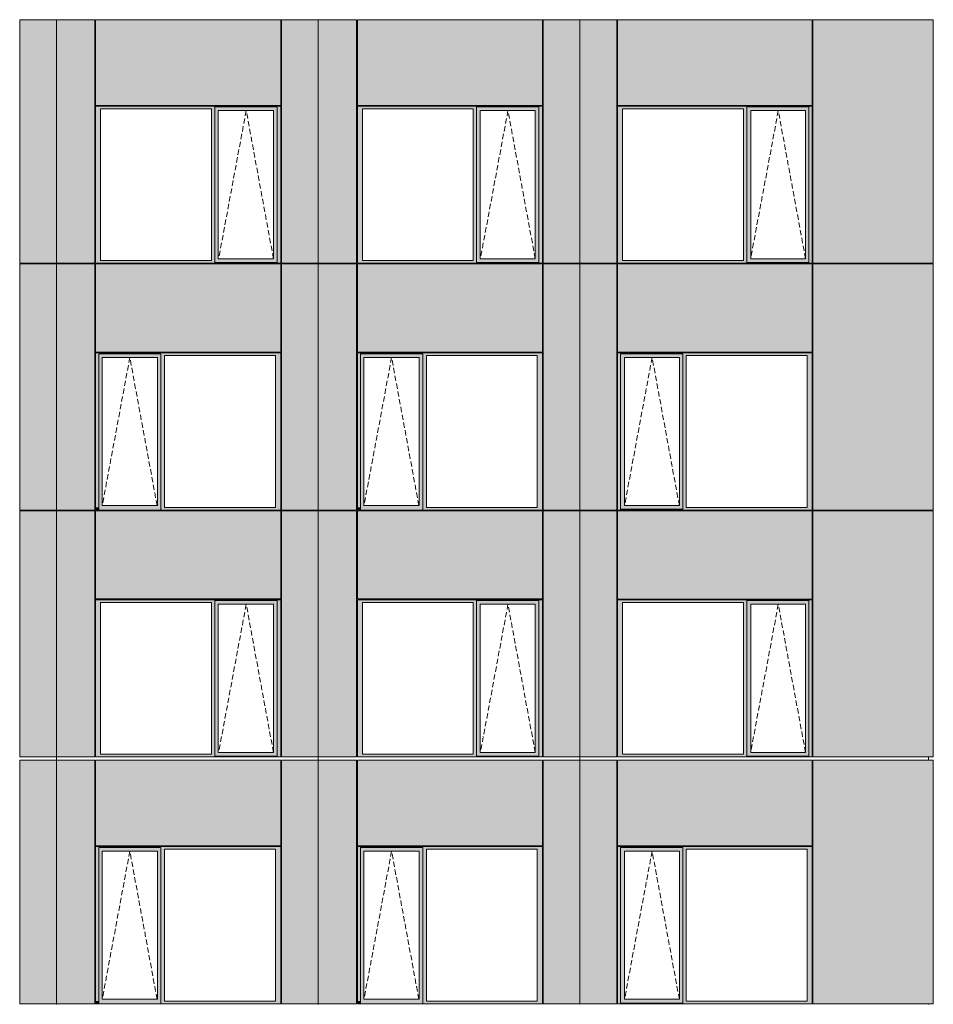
# Model space of a CAD drawing. Header units: millimetres. Extents: x 374857 to 755273, y -2664 to 302042.
# Tile 42 of 48: x 414521 to 426737, y 83691 to 96853. Entities that reach past the tile are written whole.
import ezdxf

# ---------------------------------------------------------------- set-up
doc = ezdxf.new("R2010")
doc.units = ezdxf.units.MM
doc.header["$MEASUREMENT"] = 0
doc.linetypes.add('OO_EOIAAY', pattern=[105.833361, 70.555568, -35.277793])
for name, color, linetype, lineweight in [('0_Ном._пера__1', 7, 'Continuous', 0), ('0_Ном._пера__120', 7, 'Continuous', 0), ('_0 фасадные панели-1_Ном._пера__1', 7, 'Continuous', 0), ('АР-Стены_внешние_.АР_Ном._пера__1', 7, 'Continuous', 0)]:
    doc.layers.add(name, color=color, linetype=linetype, lineweight=lineweight)
doc.layers.add('АР-Стены_внешние_.АР_Ном._пера__214', color=7, linetype='Continuous', lineweight=0, true_color=0xe2eaf1)

msp = doc.modelspace()

# ---------------------------------------------------------------- hatches: boundary and pattern name
at = {"layer": '0_Ном._пера__1', "linetype": 'Continuous', "lineweight": 0, "true_color": 0x000000}
for points in [[(415535.376, 95663.425), (415602.85, 95663.425), (417086.237, 95663.425), (417130.729, 95663.425), (417130.729, 95688.425), (417962.461, 95688.425), (417962.461, 95663.425), (418010.697, 95663.425), (418010.697, 95698.425), (415535.376, 95698.425)], [(419035.362, 95663.425), (419102.836, 95663.425), (420586.222, 95663.425), (420630.715, 95663.425), (420630.715, 95688.425), (421462.447, 95688.425), (421462.447, 95663.425), (421510.683, 95663.425), (421510.683, 95698.425), (419035.362, 95698.425)], [(425117.806, 95698.425), (422513.953, 95698.425), (422513.953, 95663.425), (422579.526, 95663.425), (424197.831, 95663.425), (424242.108, 95663.425), (424242.108, 95688.425), (425073.529, 95688.425), (425073.529, 95663.425), (425117.806, 95663.425)], [(415602.851, 93633.501), (415602.851, 95663.425), (415535.376, 95663.425), (415535.376, 93633.501)], [(417130.729, 95663.425), (417086.237, 95663.425), (417086.237, 93633.501), (417130.729, 93633.501)], [(417130.729, 95688.425), (417130.729, 95638.425), (417176.423, 95638.425), (417913.025, 95638.425), (417962.461, 95638.425), (417962.461, 95688.425)], [(417130.729, 95638.425), (417130.729, 93658.501), (417176.423, 93658.501), (417176.423, 95638.425)], [(417962.461, 95638.425), (417913.773, 95638.425), (417913.773, 93658.501), (417962.461, 93658.501)], [(417962.461, 93633.501), (418010.697, 93633.501), (418010.697, 95663.425), (417962.461, 95663.425)], [(419102.836, 93633.501), (419102.836, 95663.425), (419035.362, 95663.425), (419035.362, 93633.501)], [(420630.715, 95663.425), (420586.222, 95663.425), (420586.222, 93633.501), (420630.715, 93633.501)], [(420630.715, 95688.425), (420630.715, 95638.425), (420676.408, 95638.425), (421413.01, 95638.425), (421462.447, 95638.425), (421462.447, 95688.425)], [(420630.715, 95638.425), (420630.715, 93658.501), (420676.408, 93658.501), (420676.408, 95638.425)], [(421462.447, 95638.425), (421413.759, 95638.425), (421413.759, 93658.501), (421462.447, 93658.501)], [(421462.447, 93633.501), (421510.683, 93633.501), (421510.683, 95663.425), (421462.447, 95663.425)], [(422579.526, 93633.501), (422579.526, 95663.425), (422513.953, 95663.425), (422513.953, 93633.501)], [(424242.108, 95663.425), (424197.831, 95663.425), (424197.831, 93633.501), (424242.108, 93633.501)], [(424242.108, 95688.425), (424242.108, 95638.425), (424295.768, 95638.425), (425028.797, 95638.425), (425073.529, 95638.425), (425073.529, 95688.425)], [(424242.108, 95638.425), (424242.108, 93658.501), (424294.875, 93658.501), (424294.875, 95638.425)], [(425028.797, 95638.425), (425028.797, 93658.501), (425073.529, 93658.501), (425073.529, 95638.425)], [(425073.529, 93633.501), (425117.806, 93633.501), (425117.806, 95663.425), (425073.529, 95663.425)], [(415602.85, 93633.501), (415535.376, 93633.501), (415535.376, 93598.501), (418010.697, 93598.501), (418010.697, 93633.501), (417962.461, 93633.501), (417962.461, 93608.501), (417130.729, 93608.501), (417130.729, 93633.501), (417086.237, 93633.501)], [(417130.729, 93658.501), (417130.729, 93608.501), (417962.461, 93608.501), (417962.461, 93658.501), (417913.025, 93658.501), (417176.423, 93658.501)], [(419102.836, 93633.501), (419035.362, 93633.501), (419035.362, 93598.501), (421510.683, 93598.501), (421510.683, 93633.501), (421462.447, 93633.501), (421462.447, 93608.501), (420630.715, 93608.501), (420630.715, 93633.501), (420586.222, 93633.501)], [(420630.715, 93658.501), (420630.715, 93608.501), (421462.447, 93608.501), (421462.447, 93658.501), (421413.01, 93658.501), (420676.408, 93658.501)], [(422513.953, 93633.501), (422513.953, 93598.501), (425117.806, 93598.501), (425117.806, 93633.501), (425073.529, 93633.501), (425073.529, 93608.501), (424242.108, 93608.501), (424242.108, 93633.501), (424197.831, 93633.501), (422579.526, 93633.501)], [(424242.108, 93658.501), (424242.108, 93608.501), (425073.529, 93608.501), (425073.529, 93658.501), (425028.797, 93658.501), (424295.768, 93658.501)], [(418010.697, 92398.425), (415535.376, 92398.425), (415535.376, 92363.425), (415578.132, 92363.425), (415578.132, 92388.425), (416409.864, 92388.425), (416409.864, 92363.425), (416458.1, 92363.425), (417941.486, 92363.425), (418010.697, 92363.425)], [(415578.132, 90333.425), (415578.132, 92363.425), (415535.376, 92363.425), (415535.376, 90333.425)], [(415578.132, 92388.425), (415578.132, 92338.425), (415623.826, 92338.425), (416360.427, 92338.425), (416409.864, 92338.425), (416409.864, 92388.425)], [(415578.132, 92338.425), (415578.132, 90358.425), (415623.826, 90358.425), (415623.826, 92338.425)], [(416409.864, 92338.425), (416361.176, 92338.425), (416361.176, 90358.425), (416409.864, 90358.425)], [(416409.864, 92363.425), (416409.864, 90333.425), (416458.1, 90333.425), (416458.1, 92363.425)], [(417941.486, 90333.425), (418010.697, 90333.425), (418010.697, 92363.425), (417941.486, 92363.425)], [(421510.683, 92398.425), (419035.362, 92398.425), (419035.362, 92363.425), (419078.118, 92363.425), (419078.118, 92388.425), (419909.85, 92388.425), (419909.85, 92363.425), (419958.085, 92363.425), (421441.472, 92363.425), (421510.683, 92363.425)], [(419078.118, 90333.425), (419078.118, 92363.425), (419035.362, 92363.425), (419035.362, 90333.425)], [(419078.118, 92388.425), (419078.118, 92338.425), (419123.811, 92338.425), (419860.413, 92338.425), (419909.85, 92338.425), (419909.85, 92388.425)], [(419078.118, 92338.425), (419078.118, 90358.425), (419123.811, 90358.425), (419123.811, 92338.425)], [(419909.85, 92338.425), (419861.162, 92338.425), (419861.162, 90358.425), (419909.85, 90358.425)], [(419909.85, 92363.425), (419909.85, 90333.425), (419958.085, 90333.425), (419958.085, 92363.425)], [(421441.472, 90333.425), (421510.683, 90333.425), (421510.683, 92363.425), (421441.472, 92363.425)], [(422513.953, 92398.425), (422513.953, 92363.425), (422554.928, 92363.425), (422554.928, 92388.425), (423386.35, 92388.425), (423386.35, 92363.425), (423430.627, 92363.425), (425048.931, 92363.425), (425117.806, 92363.425), (425117.806, 92398.425)], [(422554.928, 90333.425), (422554.928, 92363.425), (422513.953, 92363.425), (422513.953, 90333.425)], [(422554.928, 92388.425), (422554.928, 92338.425), (422608.588, 92338.425), (423341.617, 92338.425), (423386.35, 92338.425), (423386.35, 92388.425)], [(422554.928, 92338.425), (422554.928, 90358.425), (422607.696, 90358.425), (422607.696, 92338.425)], [(423341.617, 90358.425), (423386.35, 90358.425), (423386.35, 92338.425), (423341.617, 92338.425)], [(423386.35, 92363.425), (423386.35, 90333.425), (423430.627, 90333.425), (423430.627, 92363.425)], [(425048.931, 90333.425), (425117.806, 90333.425), (425117.806, 92363.425), (425048.931, 92363.425)], [(415535.376, 90333.425), (415535.376, 90298.425), (415543.827, 90298.425), (415578.132, 90298.425), (415578.132, 90333.425)], [(415578.132, 90358.425), (415578.132, 90298.425), (416409.864, 90298.425), (416409.864, 90358.425), (416360.427, 90358.425), (415623.826, 90358.425)], [(416409.864, 90333.425), (416409.864, 90298.425), (418000.822, 90298.425), (418010.697, 90298.425), (418010.697, 90333.425), (417941.486, 90333.425), (416458.1, 90333.425)], [(419035.362, 90333.425), (419035.362, 90298.425), (419043.813, 90298.425), (419078.118, 90298.425), (419078.118, 90333.425)], [(419078.118, 90358.425), (419078.118, 90298.425), (419909.85, 90298.425), (419909.85, 90358.425), (419860.413, 90358.425), (419123.811, 90358.425)], [(419909.85, 90333.425), (419909.85, 90298.425), (421500.807, 90298.425), (421510.683, 90298.425), (421510.683, 90333.425), (421441.472, 90333.425), (419958.085, 90333.425)], [(422513.953, 90298.425), (425117.806, 90298.425), (425117.806, 90333.425), (425048.931, 90333.425), (423430.627, 90333.425), (423386.35, 90333.425), (423386.35, 90308.425), (422554.928, 90308.425), (422554.928, 90333.425), (422513.953, 90333.425)], [(422554.928, 90308.425), (423386.35, 90308.425), (423386.35, 90358.425), (423341.617, 90358.425), (422608.588, 90358.425), (422554.928, 90358.425)], [(418010.697, 89098.425), (415535.376, 89098.425), (415535.376, 89063.425), (415602.85, 89063.425), (417086.237, 89063.425), (417130.729, 89063.425), (417130.729, 89088.425), (417962.461, 89088.425), (417962.461, 89063.425), (418010.697, 89063.425)], [(415602.85, 89063.425), (415535.376, 89063.425), (415535.376, 87033.676), (415602.85, 87033.676)], [(417130.729, 89063.425), (417086.237, 89063.425), (417086.237, 87033.676), (417130.729, 87033.676)], [(417130.729, 89088.425), (417130.729, 89038.425), (417176.423, 89038.425), (417913.025, 89038.425), (417962.461, 89038.425), (417962.461, 89088.425)], [(417130.729, 89038.425), (417130.729, 87058.676), (417176.423, 87058.676), (417176.423, 89038.425)], [(417962.461, 89038.425), (417913.773, 89038.425), (417913.773, 87058.676), (417962.461, 87058.676)], [(417962.461, 87033.676), (418010.697, 87033.676), (418010.697, 89063.425), (417962.461, 89063.425)], [(421510.683, 89098.425), (419035.362, 89098.425), (419035.362, 89063.425), (419102.836, 89063.425), (420586.222, 89063.425), (420630.715, 89063.425), (420630.715, 89088.425), (421462.447, 89088.425), (421462.447, 89063.425), (421510.683, 89063.425)], [(419102.836, 89063.425), (419035.362, 89063.425), (419035.362, 87033.676), (419102.836, 87033.676)], [(420630.715, 89063.425), (420586.222, 89063.425), (420586.222, 87033.676), (420630.715, 87033.676)], [(420630.715, 89088.425), (420630.715, 89038.425), (420676.408, 89038.425), (421413.01, 89038.425), (421462.447, 89038.425), (421462.447, 89088.425)], [(420630.715, 89038.425), (420630.715, 87058.676), (420676.408, 87058.676), (420676.408, 89038.425)], [(421462.447, 89038.425), (421413.759, 89038.425), (421413.759, 87058.676), (421462.447, 87058.676)], [(421462.447, 87033.676), (421510.683, 87033.676), (421510.683, 89063.425), (421462.447, 89063.425)], [(422513.953, 89098.425), (422513.953, 89063.425), (422579.526, 89063.425), (424197.831, 89063.425), (424242.108, 89063.425), (424242.108, 89088.425), (425073.529, 89088.425), (425073.529, 89063.425), (425117.806, 89063.425), (425117.806, 89098.425)], [(422579.526, 89063.425), (422513.953, 89063.425), (422513.953, 87033.676), (422579.526, 87033.676)], [(424242.108, 89063.425), (424197.831, 89063.425), (424197.831, 87033.676), (424242.108, 87033.676)], [(424242.108, 89038.425), (424295.768, 89038.425), (425028.797, 89038.425), (425073.529, 89038.425), (425073.529, 89088.425), (424242.108, 89088.425)], [(424242.108, 89038.425), (424242.108, 87058.676), (424294.875, 87058.676), (424294.875, 89038.425)], [(425028.797, 89038.425), (425028.797, 87058.676), (425073.529, 87058.676), (425073.529, 89038.425)], [(425073.529, 87033.676), (425117.806, 87033.676), (425117.806, 89063.425), (425073.529, 89063.425)], [(415535.376, 87033.676), (415535.376, 86998.676), (418010.697, 86998.676), (418010.697, 87033.676), (417962.461, 87033.676), (417962.461, 87008.676), (417130.729, 87008.676), (417130.729, 87033.676), (417086.237, 87033.676), (415602.85, 87033.676)], [(417176.423, 87058.676), (417130.729, 87058.676), (417130.729, 87008.676), (417962.461, 87008.676), (417962.461, 87058.676), (417913.025, 87058.676)], [(419035.362, 87033.676), (419035.362, 86998.676), (421510.683, 86998.676), (421510.683, 87033.676), (421462.447, 87033.676), (421462.447, 87008.676), (420630.715, 87008.676), (420630.715, 87033.676), (420586.222, 87033.676), (419102.836, 87033.676)], [(420676.408, 87058.676), (420630.715, 87058.676), (420630.715, 87008.676), (421462.447, 87008.676), (421462.447, 87058.676), (421413.01, 87058.676)], [(422579.526, 87033.676), (422513.953, 87033.676), (422513.953, 86998.676), (425117.806, 86998.676), (425117.806, 87033.676), (425073.529, 87033.676), (425073.529, 87008.676), (424242.108, 87008.676), (424242.108, 87033.676), (424197.831, 87033.676)], [(424295.768, 87058.676), (424242.108, 87058.676), (424242.108, 87008.676), (425073.529, 87008.676), (425073.529, 87058.676), (425028.797, 87058.676)], [(418010.697, 85798.425), (415535.376, 85798.425), (415535.376, 85763.425), (415578.132, 85763.425), (415578.132, 85788.425), (416409.864, 85788.425), (416409.864, 85763.425), (416458.1, 85763.425), (417941.486, 85763.425), (418010.697, 85763.425)], [(415578.132, 83733.425), (415578.132, 85763.425), (415535.376, 85763.425), (415535.376, 83733.425)], [(415578.132, 85788.425), (415578.132, 85738.425), (415623.826, 85738.425), (416360.427, 85738.425), (416409.864, 85738.425), (416409.864, 85788.425)], [(415578.132, 85738.425), (415578.132, 83758.425), (415623.826, 83758.425), (415623.826, 85738.425)], [(416409.864, 85738.425), (416361.176, 85738.425), (416361.176, 83758.425), (416409.864, 83758.425)], [(416409.864, 85763.425), (416409.864, 83733.425), (416458.1, 83733.425), (416458.1, 85763.425)], [(417941.486, 83733.425), (418010.697, 83733.425), (418010.697, 85763.425), (417941.486, 85763.425)], [(421510.683, 85798.425), (419035.362, 85798.425), (419035.362, 85763.425), (419078.118, 85763.425), (419078.118, 85788.425), (419909.85, 85788.425), (419909.85, 85763.425), (419958.085, 85763.425), (421441.472, 85763.425), (421510.683, 85763.425)], [(419078.118, 83733.425), (419078.118, 85763.425), (419035.362, 85763.425), (419035.362, 83733.425)], [(419078.118, 85788.425), (419078.118, 85738.425), (419123.811, 85738.425), (419860.413, 85738.425), (419909.85, 85738.425), (419909.85, 85788.425)], [(419078.118, 85738.425), (419078.118, 83758.425), (419123.811, 83758.425), (419123.811, 85738.425)], [(419909.85, 85738.425), (419861.162, 85738.425), (419861.162, 83758.425), (419909.85, 83758.425)], [(419909.85, 85763.425), (419909.85, 83733.425), (419958.085, 83733.425), (419958.085, 85763.425)], [(421441.472, 83733.425), (421510.683, 83733.425), (421510.683, 85763.425), (421441.472, 85763.425)], [(422513.953, 85798.425), (422513.953, 85763.425), (422554.928, 85763.425), (422554.928, 85788.425), (423386.35, 85788.425), (423386.35, 85763.425), (423430.627, 85763.425), (425048.931, 85763.425), (425117.806, 85763.425), (425117.806, 85798.425)], [(422554.928, 83733.425), (422554.928, 85763.425), (422513.953, 85763.425), (422513.953, 83733.425)], [(422554.928, 85788.425), (422554.928, 85738.425), (422608.588, 85738.425), (423341.617, 85738.425), (423386.35, 85738.425), (423386.35, 85788.425)], [(422554.928, 85738.425), (422554.928, 83758.425), (422607.696, 83758.425), (422607.696, 85738.425)], [(423341.617, 83758.425), (423386.35, 83758.425), (423386.35, 85738.425), (423341.617, 85738.425)], [(423386.35, 85763.425), (423386.35, 83733.425), (423430.627, 83733.425), (423430.627, 85763.425)], [(425048.931, 83733.425), (425117.806, 83733.425), (425117.806, 85763.425), (425048.931, 85763.425)], [(415535.376, 83733.425), (415535.376, 83698.425), (415543.827, 83698.425), (415578.132, 83698.425), (415578.132, 83733.425)], [(415578.132, 83758.425), (415578.132, 83698.425), (416409.864, 83698.425), (416409.864, 83758.425), (416360.427, 83758.425), (415623.826, 83758.425)], [(416409.864, 83733.425), (416409.864, 83698.425), (418000.822, 83698.425), (418010.697, 83698.425), (418010.697, 83733.425), (417941.486, 83733.425), (416458.1, 83733.425)], [(419035.362, 83733.425), (419035.362, 83698.425), (419043.813, 83698.425), (419078.118, 83698.425), (419078.118, 83733.425)], [(419078.118, 83758.425), (419078.118, 83698.425), (419909.85, 83698.425), (419909.85, 83758.425), (419860.413, 83758.425), (419123.811, 83758.425)], [(419909.85, 83733.425), (419909.85, 83698.425), (421500.807, 83698.425), (421510.683, 83698.425), (421510.683, 83733.425), (421441.472, 83733.425), (419958.085, 83733.425)], [(422513.953, 83698.425), (425117.806, 83698.425), (425117.806, 83733.425), (425048.931, 83733.425), (423430.627, 83733.425), (423386.35, 83733.425), (423386.35, 83708.425), (422554.928, 83708.425), (422554.928, 83733.425), (422513.953, 83733.425)], [(422554.928, 83708.425), (423386.35, 83708.425), (423386.35, 83758.425), (423341.617, 83758.425), (422608.588, 83758.425), (422554.928, 83758.425)]]:
    msp.add_hatch(color=18, dxfattribs=at).paths.add_polyline_path(points)
at = {"layer": 'АР-Стены_внешние_.АР_Ном._пера__214', "linetype": 'Continuous', "lineweight": 0, "true_color": 0xe5e8eb}
for points in [[(414520.711, 96853.432), (414520.711, 93598.501), (415012.461, 93598.501), (415012.461, 96853.432)], [(415012.461, 96853.432), (415012.461, 93598.501), (415525.38, 93598.501), (415525.38, 96853.432)], [(415535.376, 95708.425), (418010.696, 95708.425), (418010.696, 96853.432), (415535.376, 96853.432)], [(418020.697, 96853.432), (418020.697, 93598.501), (418512.447, 93598.501), (418512.447, 96853.432)], [(418512.446, 93598.501), (418677.667, 93598.501), (418677.667, 96853.432), (418512.446, 96853.432)], [(418677.667, 96853.432), (418677.667, 93598.501), (419025.366, 93598.501), (419025.366, 96853.432)], [(419035.362, 95708.425), (421510.682, 95708.425), (421510.682, 96853.432), (419035.362, 96853.432)], [(421520.683, 96853.432), (421520.683, 93598.501), (422010.696, 93598.501), (422010.696, 96853.432)], [(422010.696, 96853.432), (422010.696, 93598.501), (422503.953, 93598.501), (422503.953, 96853.432)], [(422513.953, 95708.425), (425117.806, 95708.425), (425117.806, 96853.432), (422513.953, 96853.432)], [(426736.73, 93598.501), (426736.73, 96853.432), (425127.806, 96853.432), (425127.806, 93598.501)], [(414520.711, 93588.348), (414520.711, 90298.425), (415012.461, 90298.425), (415012.461, 93588.348)], [(415012.461, 93588.348), (415012.461, 90298.425), (415525.376, 90298.425), (415525.376, 93588.348)], [(418010.696, 93588.425), (415535.376, 93588.425), (415535.376, 92408.425), (418010.696, 92408.425)], [(418020.697, 93588.348), (418020.697, 90298.425), (418512.447, 90298.425), (418512.447, 93588.348)], [(418512.446, 93588.348), (418512.446, 90298.425), (419025.362, 90298.425), (419025.362, 93588.348)], [(421510.682, 93588.425), (419035.362, 93588.425), (419035.362, 92408.425), (421510.682, 92408.425)], [(421520.683, 93588.348), (421520.683, 90298.425), (422010.696, 90298.425), (422010.696, 93588.348)], [(422503.953, 93588.348), (422010.696, 93588.348), (422010.696, 90298.425), (422503.953, 90298.425)], [(425117.806, 93588.425), (422513.953, 93588.425), (422513.953, 92408.425), (425117.806, 92408.425)], [(426736.73, 90298.425), (426736.73, 93588.425), (425127.806, 93588.425), (425127.806, 90298.425)], [(414520.711, 90288.425), (414520.711, 86998.676), (415012.461, 86998.676), (415012.461, 90288.425)], [(415012.461, 86998.676), (415525.376, 86998.676), (415525.376, 90288.425), (415012.461, 90288.425)], [(415535.376, 90288.425), (415535.376, 89113), (418010.697, 89113), (418010.697, 90288.425)], [(418020.697, 90288.425), (418020.697, 86998.676), (418512.447, 86998.676), (418512.447, 90288.425)], [(418512.447, 86998.676), (419025.362, 86998.676), (419025.362, 90288.425), (418512.447, 90288.425)], [(419035.362, 90288.425), (419035.362, 89113), (421510.683, 89113), (421510.683, 90288.425)], [(421520.683, 90288.425), (421520.683, 86998.676), (422012.433, 86998.676), (422012.433, 90288.425)], [(422012.433, 86998.676), (422503.953, 86998.676), (422503.953, 90288.425), (422012.433, 90288.425)], [(422513.953, 89108.425), (425117.806, 89108.425), (425117.806, 90288.425), (422513.953, 90288.425)], [(426736.73, 86998.676), (426736.73, 90288.425), (425127.806, 90288.425), (425127.806, 86998.676)], [(414520.711, 86953.676), (414520.711, 83698.425), (415012.461, 83698.425), (415012.461, 86953.676)], [(415012.461, 86953.676), (415012.461, 83698.425), (415525.376, 83698.425), (415525.376, 86953.676)], [(418010.696, 86953.752), (415535.376, 86953.752), (415535.376, 85808.425), (418010.696, 85808.425)], [(418020.697, 86953.676), (418020.697, 83698.425), (418512.447, 83698.425), (418512.447, 86953.676)], [(418512.446, 86953.676), (418512.446, 83698.425), (419025.362, 83698.425), (419025.362, 86953.676)], [(421510.682, 86953.752), (419035.362, 86953.752), (419035.362, 85808.425), (421510.682, 85808.425)], [(421520.683, 86953.676), (421520.683, 83698.425), (422010.696, 83698.425), (422010.696, 86953.676)], [(422503.953, 86953.676), (422010.696, 86953.676), (422010.696, 83698.425), (422503.953, 83698.425)], [(425117.806, 86953.752), (422513.953, 86953.752), (422513.953, 85808.425), (425117.806, 85808.425)], [(426736.73, 83698.425), (426736.73, 86953.676), (425127.806, 86953.676), (425127.806, 83698.425)]]:
    msp.add_hatch(color=254, dxfattribs=at).paths.add_polyline_path(points)

# ---------------------------------------------------------------- linework, layer by layer
at = {"layer": '0_Ном._пера__120', "color": 7, "linetype": 'OO_EOIAAY', "lineweight": 0}
for p, q in [((417549.549, 95638.425), (417180.528, 93658.501)), ((417913.773, 93658.501), (417549.549, 95638.425)), ((421049.535, 95638.425), (420680.514, 93658.501)), ((421413.759, 93658.501), (421049.535, 95638.425)), ((424663.68, 95638.425), (424294.659, 93658.501)), ((425027.904, 93658.501), (424663.68, 95638.425)), ((415993.595, 92338.425), (415624.574, 90358.425)), ((416357.819, 90358.425), (415993.595, 92338.425)), ((419493.581, 92338.425), (419124.56, 90358.425)), ((419857.805, 90358.425), (419493.581, 92338.425)), ((422976.716, 92338.425), (422607.696, 90358.425)), ((423340.94, 90358.425), (422976.716, 92338.425)), ((417549.549, 89038.425), (417180.528, 87058.676)), ((417913.773, 87058.676), (417549.549, 89038.425)), ((421049.535, 89038.425), (420680.514, 87058.676)), ((421413.759, 87058.676), (421049.535, 89038.425)), ((424663.68, 89038.425), (424294.659, 87058.676)), ((425027.904, 87058.676), (424663.68, 89038.425)), ((415993.595, 85738.425), (415624.574, 83758.425)), ((416357.819, 83758.425), (415993.595, 85738.425)), ((419493.581, 85738.425), (419124.56, 83758.425)), ((419857.805, 83758.425), (419493.581, 85738.425)), ((422976.716, 85738.425), (422607.696, 83758.425)), ((423340.94, 83758.425), (422976.716, 85738.425))]:
    msp.add_line(p, q, dxfattribs=at)
at = {"layer": '_0 фасадные панели-1_Ном._пера__1', "color": 7, "linetype": 'Continuous', "lineweight": 0}
for p, q in [((414520.714, 93598.501), (414520.714, 96853.432)), ((415012.461, 96853.432), (414520.716, 96853.432)), ((415012.46, 93598.501), (415012.46, 96853.432)), ((415525.38, 96853.432), (415012.461, 96853.432)), ((415012.461, 96853.432), (415012.461, 93598.501)), ((415535.376, 95708.425), (415535.376, 96853.432)), ((418010.696, 96853.432), (415535.376, 96853.432)), ((418010.696, 95708.425), (418010.696, 96853.432)), ((418020.7, 93598.501), (418020.7, 96853.432)), ((418512.447, 96853.432), (418020.701, 96853.432)), ((418512.446, 93598.501), (418512.446, 96853.432)), ((419025.366, 96853.432), (418512.447, 96853.432)), ((418512.447, 96853.432), (418512.447, 93598.501)), ((419035.362, 95708.425), (419035.362, 96853.432)), ((421510.682, 96853.432), (419035.362, 96853.432)), ((421510.682, 95708.425), (421510.682, 96853.432)), ((421520.685, 93598.501), (421520.685, 96853.432)), ((422010.696, 96853.432), (421520.687, 96853.432)), ((422503.953, 96853.432), (422010.696, 96853.432)), ((422012.433, 96853.432), (422012.433, 93598.501)), ((422513.953, 96853.432), (422513.953, 95708.425)), ((425117.806, 96853.432), (422513.953, 96853.432)), ((425117.806, 95708.425), (425117.806, 96853.432)), ((426736.73, 96853.432), (425127.806, 96853.432)), ((425127.806, 95698.425), (425127.806, 96853.432)), ((426736.73, 93598.501), (426736.73, 96853.432)), ((425117.806, 93598.501), (425117.806, 95698.425)), ((425127.806, 93598.501), (425127.806, 95698.425)), ((415012.461, 93598.501), (414520.711, 93598.501)), ((415010.724, 93588.425), (414520.711, 93588.425)), ((415525.38, 93598.501), (415012.46, 93598.501)), ((415012.46, 90298.425), (415012.46, 93588.348)), ((415525.376, 93588.425), (415012.461, 93588.425)), ((415012.461, 93588.348), (415012.461, 90298.425)), ((418010.697, 93588.425), (415535.376, 93588.425)), ((415535.376, 92408.425), (415535.376, 93588.425)), ((418003.21, 93598.501), (418010.696, 93598.501)), ((418010.696, 92408.425), (418010.696, 93588.425)), ((418512.447, 93598.501), (418020.697, 93598.501)), ((418510.71, 93588.425), (418020.697, 93588.425)), ((419025.366, 93598.501), (418512.446, 93598.501)), ((419025.362, 93588.425), (418512.446, 93588.425)), ((418512.446, 90298.425), (418512.446, 93588.348)), ((418512.447, 93588.348), (418512.447, 90298.425)), ((421510.683, 93588.425), (419035.362, 93588.425)), ((419035.362, 92408.425), (419035.362, 93588.425)), ((421503.196, 93598.501), (421510.682, 93598.501)), ((421510.682, 92408.425), (421510.682, 93588.425)), ((422010.696, 93598.501), (421520.683, 93598.501)), ((422010.696, 93588.425), (421520.683, 93588.425)), ((422503.953, 93598.501), (422010.696, 93598.501)), ((422503.953, 93588.425), (422010.696, 93588.425)), ((422012.433, 93588.348), (422012.433, 90298.425)), ((422503.953, 92398.425), (422503.953, 93588.348)), ((425117.806, 93588.425), (422513.953, 93588.425)), ((422513.953, 92408.425), (422513.953, 93588.425)), ((425117.806, 92408.425), (425117.806, 93588.425)), ((426736.73, 93598.501), (425127.806, 93598.501)), ((426736.73, 93588.425), (425127.806, 93588.425)), ((425127.806, 92398.425), (425127.806, 93588.348)), ((426736.73, 90298.425), (426736.73, 93588.425)), ((425117.806, 90298.425), (425117.806, 92398.425)), ((425127.806, 90298.425), (425127.806, 92398.425)), ((415012.46, 90298.425), (414520.711, 90298.425)), ((415525.376, 90298.425), (415012.461, 90298.425)), ((418000.822, 90298.425), (415535.376, 90298.425)), ((418003.21, 90298.425), (418010.696, 90298.425)), ((418512.446, 90298.425), (418020.697, 90298.425)), ((419025.362, 90298.425), (418512.446, 90298.425)), ((421500.807, 90298.425), (419035.362, 90298.425)), ((421503.196, 90298.425), (421510.682, 90298.425)), ((422010.696, 90298.425), (421520.683, 90298.425)), ((422503.953, 90298.425), (422010.696, 90298.425)), ((426736.73, 90298.425), (425127.806, 90298.425)), ((415012.461, 90288.425), (414520.711, 90288.425)), ((414520.711, 86998.676), (414520.711, 90288.425)), ((415012.461, 86998.676), (415012.461, 90293.497)), ((415012.461, 90293.497), (415012.461, 86998.676)), ((415525.376, 90288.425), (415012.461, 90288.425)), ((415525.376, 86998.676), (415525.376, 90288.425)), ((415535.376, 89113), (415535.376, 90288.425)), ((418010.697, 90288.425), (415535.376, 90288.425)), ((418010.697, 89113), (418010.697, 90288.425)), ((418512.447, 90288.425), (418020.697, 90288.425)), ((418020.697, 86998.676), (418020.697, 90288.425)), ((419025.362, 90288.425), (418512.446, 90288.425)), ((418512.447, 86998.676), (418512.447, 90293.497)), ((418512.447, 90293.497), (418512.447, 86998.676)), ((419025.362, 86998.676), (419025.362, 90288.425)), ((419035.362, 89113), (419035.362, 90288.425)), ((421510.683, 90288.425), (419035.362, 90288.425)), ((421510.683, 89113), (421510.683, 90288.425)), ((422012.433, 90288.425), (421520.683, 90288.425)), ((421520.683, 86998.676), (421520.683, 90288.425)), ((422012.433, 90293.497), (422012.433, 86998.676)), ((422503.953, 90288.425), (422012.433, 90288.425)), ((422503.953, 86998.676), (422503.953, 90288.425)), ((422513.953, 90288.425), (425117.806, 90288.425)), ((422513.953, 89108.425), (422513.953, 90288.425)), ((422513.953, 89664.923), (422513.953, 90288.425)), ((425117.806, 89108.425), (425117.806, 90288.425)), ((426736.73, 90288.425), (425127.806, 90288.425)), ((425127.806, 86998.676), (425127.806, 90288.425)), ((426736.73, 86998.676), (426736.73, 90288.425)), ((418010.697, 89113), (415535.376, 89113)), ((421510.683, 89113), (419035.362, 89113)), ((425117.806, 89108.425), (422513.953, 89108.425)), ((422513.953, 86998.676), (422513.953, 89098.425)), ((415012.461, 86998.676), (414520.711, 86998.676)), ((415010.724, 86953.752), (414520.711, 86953.752)), ((415012.46, 83698.425), (415012.46, 86953.676)), ((415179.418, 86998.676), (415012.461, 86998.676)), ((415525.376, 86953.752), (415012.461, 86953.752)), ((415012.461, 86953.676), (415012.461, 83698.425)), ((415525.376, 86998.676), (415179.418, 86998.676)), ((418010.697, 86953.752), (415535.376, 86953.752)), ((415535.376, 85808.425), (415535.376, 86953.752)), ((418010.696, 85808.425), (418010.696, 86953.752)), ((418512.447, 86998.676), (418020.697, 86998.676)), ((418510.71, 86953.752), (418020.697, 86953.752)), ((419025.362, 86953.752), (418512.446, 86953.752)), ((418512.446, 83698.425), (418512.446, 86953.676)), ((418679.404, 86998.676), (418512.447, 86998.676)), ((418512.447, 86953.676), (418512.447, 83698.425)), ((419025.362, 86998.676), (418679.404, 86998.676)), ((421510.683, 86953.752), (419035.362, 86953.752)), ((419035.362, 85808.425), (419035.362, 86953.752)), ((421510.682, 85808.425), (421510.682, 86953.752)), ((422012.433, 86998.676), (421520.683, 86998.676)), ((422010.696, 86953.752), (421520.683, 86953.752)), ((422503.953, 86953.752), (422010.696, 86953.752)), ((422503.953, 86998.676), (422012.433, 86998.676)), ((422012.433, 86953.676), (422012.433, 83698.425)), ((422503.953, 85798.425), (422503.953, 86953.676)), ((425117.806, 86953.752), (422513.953, 86953.752)), ((422513.953, 85808.425), (422513.953, 86953.752)), ((425117.806, 85808.425), (425117.806, 86953.752)), ((426736.73, 86998.676), (425127.806, 86998.676)), ((426736.73, 86953.752), (425127.806, 86953.752)), ((425127.806, 85798.425), (425127.806, 86953.676)), ((426736.73, 83698.425), (426736.73, 86953.676)), ((425117.806, 83698.425), (425117.806, 85798.425)), ((425127.806, 83698.425), (425127.806, 85798.425)), ((415012.46, 83698.425), (414520.711, 83698.425)), ((415525.376, 83698.425), (415012.461, 83698.425)), ((418000.822, 83698.425), (415535.376, 83698.425)), ((418003.21, 83698.425), (418010.696, 83698.425)), ((418512.446, 83698.425), (418020.697, 83698.425)), ((419025.362, 83698.425), (418512.446, 83698.425)), ((421500.807, 83698.425), (419035.362, 83698.425)), ((421503.196, 83698.425), (421510.682, 83698.425)), ((422010.696, 83698.425), (421520.683, 83698.425)), ((422503.953, 83698.425), (422010.696, 83698.425)), ((426736.73, 83698.425), (425127.806, 83698.425))]:
    msp.add_line(p, q, dxfattribs=at)
at = {"layer": 'АР-Стены_внешние_.АР_Ном._пера__1', "color": 7, "linetype": 'Continuous', "lineweight": 0}
for p, q in [((415525.38, 93598.501), (415525.38, 96853.432)), ((419025.366, 93598.501), (419025.366, 96853.432)), ((422503.953, 93598.501), (422503.953, 96853.432)), ((415535.376, 95708.425), (418010.696, 95708.425)), ((415535.376, 95663.425), (415535.376, 95698.425)), ((415535.376, 95698.425), (418010.697, 95698.425)), ((418010.697, 95698.425), (418010.697, 95663.425)), ((419035.362, 95708.425), (421510.682, 95708.425)), ((419035.362, 95663.425), (419035.362, 95698.425)), ((419035.362, 95698.425), (421510.683, 95698.425)), ((421510.683, 95698.425), (421510.683, 95663.425)), ((422513.953, 95708.425), (425117.806, 95708.425)), ((422513.953, 93598.501), (422513.953, 95698.425)), ((422513.953, 95698.425), (425117.806, 95698.425)), ((415535.376, 93633.501), (415535.376, 95663.425)), ((415602.851, 95663.425), (415602.851, 93633.501)), ((417086.237, 95663.425), (415602.851, 95663.425)), ((417086.237, 93633.501), (417086.237, 95663.425)), ((417962.461, 95688.425), (417130.729, 95688.425)), ((417130.729, 95688.425), (417130.729, 95663.425)), ((417130.729, 95663.425), (417130.729, 93633.501)), ((417176.423, 95638.425), (417176.423, 93658.501)), ((417177.171, 95638.425), (417176.423, 95638.425)), ((417177.171, 95638.425), (417913.773, 95638.425)), ((417913.773, 95638.425), (417913.773, 93658.501)), ((417962.461, 95688.425), (417962.461, 95638.425)), ((417962.461, 95638.425), (417962.461, 93658.501)), ((418010.697, 95663.425), (418010.697, 93633.501)), ((419035.362, 93633.501), (419035.362, 95663.425)), ((419102.836, 95663.425), (419102.836, 93633.501)), ((420586.222, 95663.425), (419102.836, 95663.425)), ((420586.222, 93633.501), (420586.222, 95663.425)), ((421462.447, 95688.425), (420630.715, 95688.425)), ((420630.715, 95688.425), (420630.715, 95663.425)), ((420630.715, 95663.425), (420630.715, 93633.501)), ((420676.408, 95638.425), (420676.408, 93658.501)), ((420677.157, 95638.425), (420676.408, 95638.425)), ((420677.157, 95638.425), (421413.759, 95638.425)), ((421413.759, 95638.425), (421413.759, 93658.501)), ((421462.447, 95688.425), (421462.447, 95638.425)), ((421462.447, 95638.425), (421462.447, 93658.501)), ((421510.683, 95663.425), (421510.683, 93633.501)), ((422579.526, 95663.425), (422579.526, 93633.501)), ((424197.831, 95663.425), (422579.526, 95663.425)), ((424197.831, 93633.501), (424197.831, 95663.425)), ((424242.108, 95688.425), (424242.108, 93633.501)), ((425073.529, 95688.425), (424242.108, 95688.425)), ((424242.108, 95688.425), (424242.108, 95663.425)), ((424294.875, 93658.501), (424294.875, 95638.425)), ((424294.875, 95638.425), (425027.904, 95638.425)), ((425028.797, 95638.425), (425027.904, 95638.425)), ((425028.797, 93658.501), (425028.797, 95638.425)), ((425073.529, 95663.425), (425073.529, 95688.425)), ((425073.529, 95663.425), (425073.529, 93633.501)), ((414520.711, 90298.425), (414520.711, 93588.348)), ((415012.38, 93588.425), (415012.38, 93598.501)), ((415012.46, 93598.501), (415012.46, 93588.425)), ((415012.461, 93588.425), (415012.461, 93598.501)), ((415525.376, 93588.348), (415525.376, 90298.425)), ((415535.376, 93598.501), (415535.376, 93633.501)), ((418010.697, 93598.501), (415535.376, 93598.501)), ((415602.851, 93633.501), (417086.237, 93633.501)), ((417130.729, 93633.501), (417130.729, 93608.501)), ((417130.729, 93608.501), (417962.461, 93608.501)), ((417176.423, 93658.501), (417177.171, 93658.501)), ((417913.773, 93658.501), (417177.171, 93658.501)), ((417962.461, 93658.501), (417962.461, 93608.501)), ((418010.697, 93633.501), (418010.697, 93598.501)), ((418020.697, 90298.425), (418020.697, 93588.348)), ((418512.446, 93598.501), (418512.446, 93588.425)), ((418512.447, 93588.425), (418512.447, 93598.501)), ((419025.362, 93588.348), (419025.362, 90298.425)), ((419035.362, 93598.501), (419035.362, 93633.501)), ((421510.683, 93598.501), (419035.362, 93598.501)), ((419102.836, 93633.501), (420586.222, 93633.501)), ((420630.715, 93633.501), (420630.715, 93608.501)), ((420630.715, 93608.501), (421462.447, 93608.501)), ((420676.408, 93658.501), (420677.157, 93658.501)), ((421413.759, 93658.501), (420677.157, 93658.501)), ((421462.447, 93658.501), (421462.447, 93608.501)), ((421510.683, 93633.501), (421510.683, 93598.501)), ((421520.683, 90298.425), (421520.683, 93588.348)), ((422012.433, 93588.425), (422012.433, 93598.501)), ((425117.806, 93598.501), (422513.953, 93598.501)), ((422579.526, 93633.501), (424197.831, 93633.501)), ((424242.108, 93633.501), (424242.108, 93608.501)), ((424242.108, 93608.501), (425073.529, 93608.501)), ((425027.904, 93658.501), (424294.875, 93658.501)), ((425027.904, 93658.501), (425028.797, 93658.501)), ((425073.529, 93633.501), (425073.529, 93608.501)), ((426673.707, 93588.425), (426673.707, 93598.501)), ((418010.696, 92408.425), (415535.376, 92408.425)), ((421510.682, 92408.425), (419035.362, 92408.425)), ((425117.806, 92408.425), (422513.953, 92408.425)), ((418010.697, 92398.425), (415535.376, 92398.425)), ((415535.376, 92398.425), (415535.376, 92363.425)), ((415535.376, 92363.425), (415535.376, 90333.425)), ((415578.132, 92388.425), (416409.864, 92388.425)), ((415578.132, 92363.425), (415578.132, 92388.425)), ((415578.132, 92363.425), (415578.132, 90333.425)), ((415623.826, 90358.425), (415623.826, 92338.425)), ((415623.826, 92338.425), (415624.574, 92338.425)), ((416361.176, 92338.425), (415624.574, 92338.425)), ((416361.176, 90358.425), (416361.176, 92338.425)), ((416409.864, 92338.425), (416409.864, 92388.425)), ((416409.864, 90358.425), (416409.864, 92338.425)), ((416458.1, 90333.425), (416458.1, 92363.425)), ((416458.1, 92363.425), (417941.486, 92363.425)), ((417941.486, 92363.425), (417941.486, 90333.425)), ((418010.697, 92363.425), (418010.697, 92398.425)), ((418010.697, 90333.425), (418010.697, 92363.425)), ((421510.683, 92398.425), (419035.362, 92398.425)), ((419035.362, 92398.425), (419035.362, 92363.425)), ((419035.362, 92363.425), (419035.362, 90333.425)), ((419078.118, 92388.425), (419909.85, 92388.425)), ((419078.118, 92363.425), (419078.118, 92388.425)), ((419078.118, 92363.425), (419078.118, 90333.425)), ((419123.811, 90358.425), (419123.811, 92338.425)), ((419123.811, 92338.425), (419124.56, 92338.425)), ((419861.162, 92338.425), (419124.56, 92338.425)), ((419861.162, 90358.425), (419861.162, 92338.425)), ((419909.85, 92338.425), (419909.85, 92388.425)), ((419909.85, 90358.425), (419909.85, 92338.425)), ((419958.085, 90333.425), (419958.085, 92363.425)), ((419958.085, 92363.425), (421441.472, 92363.425)), ((421441.472, 92363.425), (421441.472, 90333.425)), ((421510.683, 92363.425), (421510.683, 92398.425)), ((421510.683, 90333.425), (421510.683, 92363.425)), ((422503.953, 92398.425), (422503.953, 90298.425)), ((425117.806, 92398.425), (422513.953, 92398.425)), ((422513.953, 92398.425), (422513.953, 90298.425)), ((422554.928, 92388.425), (422554.928, 90333.425)), ((422554.928, 92388.425), (423386.35, 92388.425)), ((422554.928, 92363.425), (422554.928, 92388.425)), ((423340.724, 92338.425), (422607.696, 92338.425)), ((422607.696, 92338.425), (422607.696, 90358.425)), ((423340.724, 92338.425), (423341.617, 92338.425)), ((423341.617, 92338.425), (423341.617, 90358.425)), ((423386.35, 92388.425), (423386.35, 92363.425)), ((423386.35, 92363.425), (423386.35, 90333.425)), ((423430.627, 90333.425), (423430.627, 92363.425)), ((423430.627, 92363.425), (425048.931, 92363.425)), ((425048.931, 92363.425), (425048.931, 90333.425)), ((425117.806, 92398.425), (425117.806, 92398.425)), ((415535.376, 90333.425), (415535.376, 90298.425)), ((415578.132, 90333.425), (415578.132, 90298.425)), ((415624.574, 90358.425), (415623.826, 90358.425)), ((415624.574, 90358.425), (416361.176, 90358.425)), ((416409.864, 90298.425), (416409.864, 90358.425)), ((417941.486, 90333.425), (416458.1, 90333.425)), ((417970.979, 90298.425), (418010.697, 90298.425)), ((418010.697, 90298.425), (418010.697, 90333.425)), ((418512.447, 90298.425), (418512.447, 90293.497)), ((419035.362, 90333.425), (419035.362, 90298.425)), ((419078.118, 90333.425), (419078.118, 90298.425)), ((419124.56, 90358.425), (419123.811, 90358.425)), ((419124.56, 90358.425), (419861.162, 90358.425)), ((419909.85, 90298.425), (419909.85, 90358.425)), ((421441.472, 90333.425), (419958.085, 90333.425)), ((421470.965, 90298.425), (421510.683, 90298.425)), ((421510.683, 90298.425), (421510.683, 90333.425)), ((422012.433, 90293.497), (422012.433, 90298.425)), ((422513.953, 90298.425), (425107.966, 90298.425)), ((422554.928, 90333.425), (422554.928, 90308.425)), ((423386.35, 90308.425), (422554.928, 90308.425)), ((422607.696, 90358.425), (423340.724, 90358.425)), ((423341.617, 90358.425), (423340.724, 90358.425)), ((423386.35, 90333.425), (423386.35, 90313)), ((423386.35, 90313), (423386.35, 90308.425)), ((425048.931, 90333.425), (423430.627, 90333.425)), ((425107.966, 90298.425), (425117.806, 90298.425)), ((426673.707, 90288.425), (426673.707, 90298.425)), ((415535.376, 89098.425), (418010.697, 89098.425)), ((415535.376, 89098.425), (415535.376, 86998.676)), ((415602.851, 89063.425), (415602.851, 87033.676)), ((417086.237, 89063.425), (415602.851, 89063.425)), ((417086.237, 87033.676), (417086.237, 89063.425)), ((417962.461, 89088.425), (417130.729, 89088.425)), ((417130.729, 89088.425), (417130.729, 89063.425)), ((417130.729, 89063.425), (417130.729, 87033.676)), ((417176.423, 89038.425), (417176.423, 87058.676)), ((417177.171, 89038.425), (417176.423, 89038.425)), ((417177.171, 89038.425), (417913.773, 89038.425)), ((417913.773, 89038.425), (417913.773, 87058.676)), ((417962.461, 89088.425), (417962.461, 89038.425)), ((417962.461, 89038.425), (417962.461, 87058.676)), ((418010.697, 89098.425), (418010.697, 89063.425)), ((418010.697, 89063.425), (418010.697, 87033.676)), ((419035.362, 89098.425), (421510.683, 89098.425)), ((419035.362, 89098.425), (419035.362, 86998.676)), ((419102.836, 89063.425), (419102.836, 87033.676)), ((420586.222, 89063.425), (419102.836, 89063.425)), ((420586.222, 87033.676), (420586.222, 89063.425)), ((421462.447, 89088.425), (420630.715, 89088.425)), ((420630.715, 89088.425), (420630.715, 89063.425)), ((420630.715, 89063.425), (420630.715, 87033.676)), ((420676.408, 89038.425), (420676.408, 87058.676)), ((420677.157, 89038.425), (420676.408, 89038.425)), ((420677.157, 89038.425), (421413.759, 89038.425)), ((421413.759, 89038.425), (421413.759, 87058.676)), ((421462.447, 89088.425), (421462.447, 89038.425)), ((421462.447, 89038.425), (421462.447, 87058.676)), ((421510.683, 89098.425), (421510.683, 89063.425)), ((421510.683, 89063.425), (421510.683, 87033.676)), ((422513.953, 89098.425), (425117.806, 89098.425)), ((422579.526, 89063.425), (422579.526, 87033.676)), ((424197.831, 89063.425), (422579.526, 89063.425)), ((424197.831, 87033.676), (424197.831, 89063.425)), ((425073.529, 89088.425), (424242.108, 89088.425)), ((424242.108, 89088.425), (424242.108, 89063.425)), ((424242.108, 89063.425), (424242.108, 87008.676)), ((424294.875, 87058.676), (424294.875, 89038.425)), ((424294.875, 89038.425), (425027.904, 89038.425)), ((425028.797, 89038.425), (425027.904, 89038.425)), ((425028.797, 87058.676), (425028.797, 89038.425)), ((425073.529, 89063.425), (425073.529, 89088.425)), ((425073.529, 89063.425), (425073.529, 87033.676)), ((425117.806, 89098.425), (425117.806, 89063.425)), ((425117.806, 89063.425), (425117.806, 87033.676)), ((415602.851, 87033.676), (417086.237, 87033.676)), ((417130.729, 87033.676), (417130.729, 87008.676)), ((417130.729, 87008.676), (417962.461, 87008.676)), ((417176.423, 87058.676), (417177.171, 87058.676)), ((417913.773, 87058.676), (417177.171, 87058.676)), ((417962.461, 87058.676), (417962.461, 87008.676)), ((418010.697, 87033.676), (418010.697, 86998.676)), ((419102.836, 87033.676), (420586.222, 87033.676)), ((420630.715, 87033.676), (420630.715, 87008.676)), ((420630.715, 87008.676), (421462.447, 87008.676)), ((420676.408, 87058.676), (420677.157, 87058.676)), ((421413.759, 87058.676), (420677.157, 87058.676)), ((421462.447, 87058.676), (421462.447, 87008.676)), ((421510.683, 87033.676), (421510.683, 86998.676)), ((422579.526, 87033.676), (424197.831, 87033.676)), ((424242.108, 87033.676), (424242.108, 87008.676)), ((424242.108, 87008.676), (425073.529, 87008.676)), ((425027.904, 87058.676), (424294.875, 87058.676)), ((425027.904, 87058.676), (425028.797, 87058.676)), ((425073.529, 87033.676), (425073.529, 87008.676)), ((425117.806, 87033.676), (425117.806, 86998.676)), ((414520.711, 83698.425), (414520.711, 86953.676)), ((415012.461, 86953.676), (415012.461, 86998.676)), ((415525.376, 86953.676), (415525.376, 83698.425)), ((418010.697, 86998.676), (415535.376, 86998.676)), ((418020.697, 83698.425), (418020.697, 86953.676)), ((418512.447, 86998.676), (418512.447, 86953.676)), ((418512.447, 86953.676), (418512.447, 86998.676)), ((419025.362, 86953.676), (419025.362, 83698.425)), ((421510.683, 86998.676), (419035.362, 86998.676)), ((421520.683, 83698.425), (421520.683, 86953.676)), ((422012.433, 86953.676), (422012.433, 86998.676)), ((425117.806, 86998.676), (422513.953, 86998.676)), ((426673.707, 86953.676), (426673.707, 86998.676)), ((418010.696, 85808.425), (415535.376, 85808.425)), ((418010.697, 85798.425), (415535.376, 85798.425)), ((415535.376, 85798.425), (415535.376, 85763.425)), ((415535.376, 85763.425), (415535.376, 83733.425)), ((415578.132, 85788.425), (416409.864, 85788.425)), ((415578.132, 85763.425), (415578.132, 85788.425)), ((415578.132, 85763.425), (415578.132, 83733.425)), ((415623.826, 83758.425), (415623.826, 85738.425)), ((415623.826, 85738.425), (415624.574, 85738.425)), ((416361.176, 85738.425), (415624.574, 85738.425)), ((416361.176, 83758.425), (416361.176, 85738.425)), ((416409.864, 85738.425), (416409.864, 85788.425)), ((416409.864, 83758.425), (416409.864, 85738.425)), ((416458.1, 83733.425), (416458.1, 85763.425)), ((416458.1, 85763.425), (417941.486, 85763.425)), ((417941.486, 85763.425), (417941.486, 83733.425)), ((418010.697, 85763.425), (418010.697, 85798.425)), ((418010.697, 83733.425), (418010.697, 85763.425)), ((421510.682, 85808.425), (419035.362, 85808.425)), ((421510.683, 85798.425), (419035.362, 85798.425)), ((419035.362, 85798.425), (419035.362, 85763.425)), ((419035.362, 85763.425), (419035.362, 83733.425)), ((419078.118, 85788.425), (419909.85, 85788.425)), ((419078.118, 85763.425), (419078.118, 85788.425)), ((419078.118, 85763.425), (419078.118, 83733.425)), ((419123.811, 83758.425), (419123.811, 85738.425)), ((419123.811, 85738.425), (419124.56, 85738.425)), ((419861.162, 85738.425), (419124.56, 85738.425)), ((419861.162, 83758.425), (419861.162, 85738.425)), ((419909.85, 85738.425), (419909.85, 85788.425)), ((419909.85, 83758.425), (419909.85, 85738.425)), ((419958.085, 83733.425), (419958.085, 85763.425)), ((419958.085, 85763.425), (421441.472, 85763.425)), ((421441.472, 85763.425), (421441.472, 83733.425)), ((421510.683, 85763.425), (421510.683, 85798.425)), ((421510.683, 83733.425), (421510.683, 85763.425)), ((422503.953, 85798.425), (422503.953, 83698.425)), ((425117.806, 85808.425), (422513.953, 85808.425)), ((425117.806, 85798.425), (422513.953, 85798.425)), ((422513.953, 85798.425), (422513.953, 83698.425)), ((422554.928, 85788.425), (422554.928, 83733.425)), ((422554.928, 85788.425), (423386.35, 85788.425)), ((422554.928, 85763.425), (422554.928, 85788.425)), ((423340.724, 85738.425), (422607.696, 85738.425)), ((422607.696, 85738.425), (422607.696, 83758.425)), ((423340.724, 85738.425), (423341.617, 85738.425)), ((423341.617, 85738.425), (423341.617, 83758.425)), ((423386.35, 85788.425), (423386.35, 85763.425)), ((423386.35, 85763.425), (423386.35, 83733.425)), ((423430.627, 83733.425), (423430.627, 85763.425)), ((423430.627, 85763.425), (425048.931, 85763.425)), ((425048.931, 85763.425), (425048.931, 83733.425)), ((425117.806, 85798.425), (425117.806, 85798.425)), ((415535.376, 83733.425), (415535.376, 83698.425)), ((415578.132, 83733.425), (415578.132, 83698.425)), ((415624.574, 83758.425), (415623.826, 83758.425)), ((415624.574, 83758.425), (416361.176, 83758.425)), ((416409.864, 83698.425), (416409.864, 83758.425)), ((417941.486, 83733.425), (416458.1, 83733.425)), ((418010.697, 83698.425), (418010.697, 83733.425)), ((419035.362, 83733.425), (419035.362, 83698.425)), ((419078.118, 83733.425), (419078.118, 83698.425)), ((419124.56, 83758.425), (419123.811, 83758.425)), ((419124.56, 83758.425), (419861.162, 83758.425)), ((419909.85, 83698.425), (419909.85, 83758.425)), ((421441.472, 83733.425), (419958.085, 83733.425)), ((421510.683, 83698.425), (421510.683, 83733.425)), ((422554.928, 83733.425), (422554.928, 83708.425)), ((422607.696, 83758.425), (423340.724, 83758.425)), ((423341.617, 83758.425), (423340.724, 83758.425)), ((423386.35, 83733.425), (423386.35, 83713)), ((425048.931, 83733.425), (423430.627, 83733.425)), ((415012.461, 83688.425), (415012.461, 83698.425)), ((417970.979, 83698.425), (418010.697, 83698.425)), ((418512.447, 83698.425), (418512.447, 83693.497)), ((418512.447, 83688.425), (418512.447, 83698.425)), ((421470.965, 83698.425), (421510.683, 83698.425)), ((422012.433, 83693.497), (422012.433, 83698.425)), ((422513.953, 83698.425), (425107.966, 83698.425)), ((423386.35, 83708.425), (422554.928, 83708.425)), ((423386.35, 83713), (423386.35, 83708.425)), ((425107.966, 83698.425), (425117.806, 83698.425)), ((426673.707, 83688.425), (426673.707, 83698.425))]:
    msp.add_line(p, q, dxfattribs=at)

doc.saveas('drawing.dxf')
